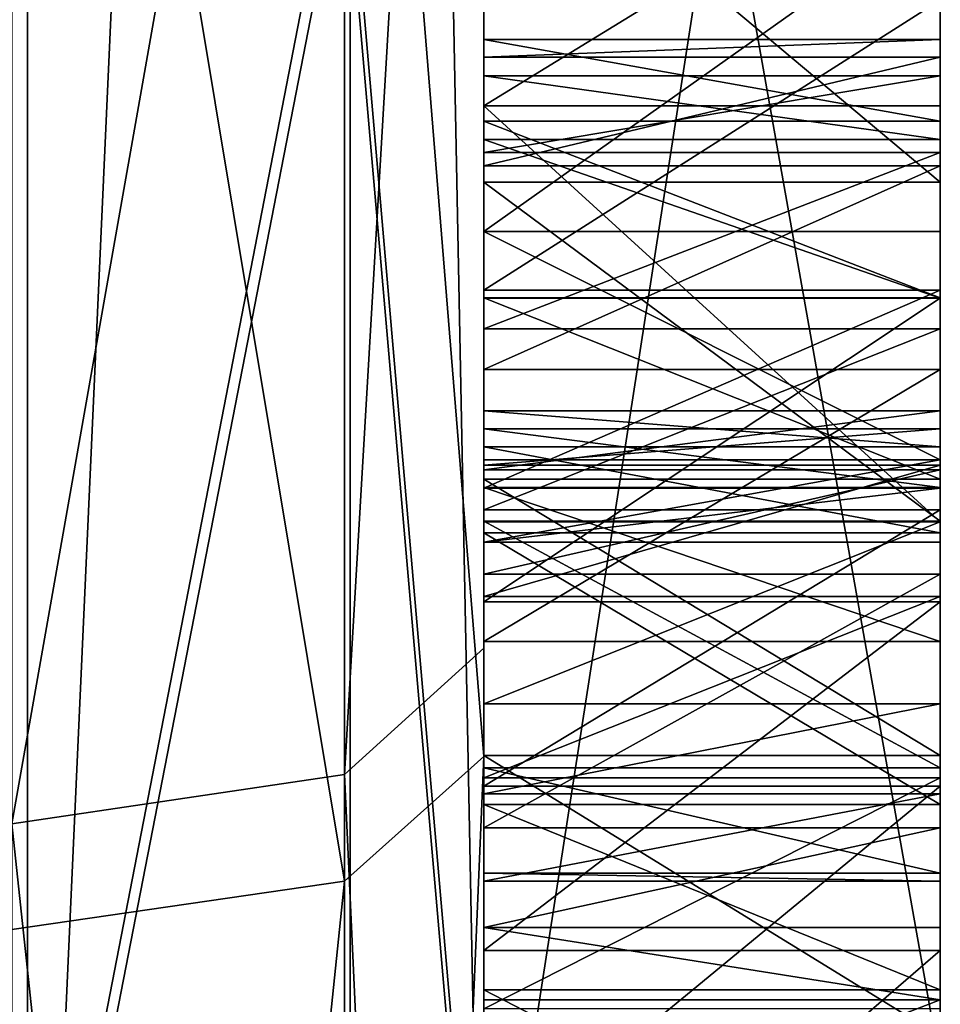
# Model space of a CAD drawing. Header units: millimetres. Extents: x -20 to 172, y -100 to 100.
# Tile 7 of 256: x -1.02 to 1, y -63.61 to -61.45. Entities that reach past the tile are written whole.
import ezdxf

# ---------------------------------------------------------------- set-up
doc = ezdxf.new("R2010")
doc.units = ezdxf.units.MM
doc.header["$LTSCALE"] = 37.722908
for name, color, linetype in [('105', 7, 'CONTINUOUS'), ('106', 7, 'CONTINUOUS'), ('108', 7, 'CONTINUOUS'), ('11', 7, 'CONTINUOUS'), ('113', 7, 'CONTINUOUS'), ('114', 7, 'CONTINUOUS'), ('115', 7, 'CONTINUOUS'), ('116', 7, 'CONTINUOUS'), ('117', 7, 'CONTINUOUS'), ('118', 7, 'CONTINUOUS'), ('119', 7, 'CONTINUOUS'), ('12', 7, 'CONTINUOUS'), ('120', 7, 'CONTINUOUS'), ('121', 7, 'CONTINUOUS'), ('131', 7, 'CONTINUOUS'), ('132', 7, 'CONTINUOUS'), ('133', 7, 'CONTINUOUS'), ('134', 7, 'CONTINUOUS'), ('135', 7, 'CONTINUOUS'), ('136', 7, 'CONTINUOUS'), ('139', 7, 'CONTINUOUS'), ('14', 7, 'CONTINUOUS'), ('140', 7, 'CONTINUOUS'), ('141', 7, 'CONTINUOUS'), ('142', 7, 'CONTINUOUS'), ('143', 7, 'CONTINUOUS'), ('144', 7, 'CONTINUOUS'), ('145', 7, 'CONTINUOUS'), ('28', 7, 'CONTINUOUS'), ('29', 7, 'CONTINUOUS'), ('396', 7, 'CONTINUOUS'), ('397', 7, 'CONTINUOUS'), ('398', 7, 'CONTINUOUS'), ('399', 7, 'CONTINUOUS'), ('400', 7, 'CONTINUOUS'), ('623', 7, 'CONTINUOUS'), ('624', 7, 'CONTINUOUS'), ('663', 7, 'CONTINUOUS'), ('668', 7, 'CONTINUOUS'), ('751', 7, 'CONTINUOUS'), ('752', 7, 'CONTINUOUS'), ('753', 7, 'CONTINUOUS'), ('754', 7, 'CONTINUOUS'), ('755', 7, 'CONTINUOUS'), ('756', 7, 'CONTINUOUS'), ('757', 7, 'CONTINUOUS'), ('758', 7, 'CONTINUOUS'), ('759', 7, 'CONTINUOUS'), ('760', 7, 'CONTINUOUS'), ('761', 7, 'CONTINUOUS'), ('784', 7, 'CONTINUOUS'), ('785', 7, 'CONTINUOUS'), ('786', 7, 'CONTINUOUS'), ('787', 7, 'CONTINUOUS'), ('788', 7, 'CONTINUOUS'), ('789', 7, 'CONTINUOUS'), ('790', 7, 'CONTINUOUS'), ('791', 7, 'CONTINUOUS'), ('792', 7, 'CONTINUOUS'), ('805', 7, 'CONTINUOUS'), ('818', 7, 'CONTINUOUS'), ('819', 7, 'CONTINUOUS'), ('820', 7, 'CONTINUOUS'), ('821', 7, 'CONTINUOUS')]:
    doc.layers.add(name, color=color, linetype=linetype)

msp = doc.modelspace()

# ---------------------------------------------------------------- linework, layer by layer
at = {"layer": '105', "color": 250, "linetype": 'Continuous', "true_color": 0x323232}
for points in [[(1, -58.1101, -63.2529), (1, -57.9351, -62.2002), (1, -64.3892, -65.7764), (1, -58.1101, -63.2529)], [(1, -63.7448, -66.3684), (1, -58.1101, -63.2529), (1, -64.3892, -65.7764), (1, -63.7448, -66.3684)], [(1, -60.9712, 68.1162), (1, -61.8097, 67.9481), (1, -61.4103, 67.3029), (1, -60.9712, 68.1162)], [(1, -61.6421, 62.6196), (1, -61.0288, 62.1727), (1, -61.2087, 63.2246), (1, -61.6421, 62.6196)], [(1, -61.9175, 63.9891), (1, -61.6421, 62.6196), (1, -61.2087, 63.2246), (1, -61.9175, 63.9891)], [(1, -61.4103, 67.3029), (1, -61.8097, 67.9481), (1, -62.0463, 66.9163), (1, -61.4103, 67.3029)], [(1, -61.4967, -59.3455), (1, -61.6757, -58.7154), (1, -61.536, -60.1783), (1, -61.4967, -59.3455)], [(1, -61.536, -60.1783), (1, -61.6757, -58.7154), (1, -61.7738, -60.7975), (1, -61.536, -60.1783)], [(1, -61.5764, 59.4815), (1, -61.7157, 60.2074), (1, -61.7445, 58.643), (1, -61.5764, 59.4815)], [(1, -62.5535, 63.6025), (1, -61.6421, 62.6196), (1, -62.4182, 64.7435), (1, -62.5535, 63.6025)], [(1, -61.6421, 62.6196), (1, -61.9175, 63.9891), (1, -62.4182, 64.7435), (1, -61.6421, 62.6196)], [(1, -61.6757, -58.7154), (1, -62.063, -58.0799), (1, -61.7738, -60.7975), (1, -61.6757, -58.7154)], [(1, -61.7157, 60.2074), (1, -62.0635, 60.9276), (1, -61.7445, 58.643), (1, -61.7157, 60.2074)], [(1, -61.7445, 58.643), (1, -62.0635, 60.9276), (1, -62.1311, 58.007), (1, -61.7445, 58.643)], [(1, -61.7738, -60.7975), (1, -62.063, -58.0799), (1, -62.22, -61.4113), (1, -61.7738, -60.7975)], [(1, -61.8097, 67.9481), (1, -62.5526, 67.4624), (1, -62.0463, 66.9163), (1, -61.8097, 67.9481)], [(1, -62.0463, 66.9163), (1, -62.5526, 67.4624), (1, -62.4797, 66.3113), (1, -62.0463, 66.9163)], [(1, -62.063, -58.0799), (1, -62.4601, -57.6526), (1, -62.22, -61.4113), (1, -62.063, -58.0799)], [(1, -62.7288, 61.7433), (1, -62.3107, 59.5657), (1, -62.0635, 60.9276), (1, -62.7288, 61.7433)], [(1, -62.0635, 60.9276), (1, -62.3107, 59.5657), (1, -62.1311, 58.007), (1, -62.0635, 60.9276)], [(1, -62.3107, 59.5657), (1, -62.3897, 59.0424), (1, -62.1311, 58.007), (1, -62.3107, 59.5657)], [(1, -62.1311, 58.007), (1, -62.3897, 59.0424), (1, -62.5277, 57.5793), (1, -62.1311, 58.007)], [(1, -62.4786, -60.258), (1, -62.8157, -60.7704), (1, -62.22, -61.4113), (1, -62.4786, -60.258)], [(1, -62.3498, -59.7402), (1, -62.4786, -60.258), (1, -62.22, -61.4113), (1, -62.3498, -59.7402)], [(1, -62.4601, -57.6526), (1, -62.3498, -59.7402), (1, -62.22, -61.4113), (1, -62.4601, -57.6526)], [(1, -62.44, 60.0834), (1, -62.3107, 59.5657), (1, -62.7288, 61.7433), (1, -62.44, 60.0834)], [(1, -62.4295, -59.2169), (1, -62.3498, -59.7402), (1, -62.4601, -57.6526), (1, -62.4295, -59.2169)], [(1, -62.3897, 59.0424), (1, -62.578, 58.6203), (1, -62.5277, 57.5793), (1, -62.3897, 59.0424)], [(1, -62.598, 65.7954), (1, -62.5535, 63.6025), (1, -62.4182, 64.7435), (1, -62.598, 65.7954)], [(1, -62.7175, -58.6882), (1, -62.4295, -59.2169), (1, -62.4601, -57.6526), (1, -62.7175, -58.6882)], [(1, -62.6685, 60.4941), (1, -62.44, 60.0834), (1, -62.7288, 61.7433), (1, -62.6685, 60.4941)], [(1, -63.0656, -57.2199), (1, -62.7175, -58.6882), (1, -62.4601, -57.6526), (1, -63.0656, -57.2199)], [(1, -62.4797, 66.3113), (1, -62.5526, 67.4624), (1, -62.598, 65.7954), (1, -62.4797, 66.3113)], [(1, -62.5277, 57.5793), (1, -62.578, 58.6203), (1, -63.1327, 57.1459), (1, -62.5277, 57.5793)], [(1, -62.5526, 67.4624), (1, -63.093, 66.7582), (1, -62.598, 65.7954), (1, -62.5526, 67.4624)], [(1, -62.9528, 64.2478), (1, -62.5535, 63.6025), (1, -62.598, 65.7954), (1, -62.9528, 64.2478)], [(1, -62.578, 58.6203), (1, -63.1729, 57.9787), (1, -63.1327, 57.1459), (1, -62.578, 58.6203)], [(1, -63.093, 66.7582), (1, -62.9528, 64.2478), (1, -62.598, 65.7954), (1, -63.093, 66.7582)], [(1, -63.2246, 61.2087), (1, -62.6685, 60.4941), (1, -62.7288, 61.7433), (1, -63.2246, 61.2087)], [(1, -63.1146, -58.261), (1, -62.7175, -58.6882), (1, -63.0656, -57.2199), (1, -63.1146, -58.261)], [(1, -63.4933, 62.4522), (1, -63.2246, 61.2087), (1, -62.7288, 61.7433), (1, -63.4933, 62.4522)], [(1, -63.1497, 64.6745), (1, -62.9528, 64.2478), (1, -63.093, 66.7582), (1, -63.1497, 64.6745)], [(1, -63.6809, -56.9954), (1, -63.1146, -58.261), (1, -63.0656, -57.2199), (1, -63.6809, -56.9954)], [(1, -63.3239, 65.9348), (1, -63.1497, 64.6745), (1, -63.093, 66.7582), (1, -63.3239, 65.9348)], [(1, -63.6209, -57.9351), (1, -63.1146, -58.261), (1, -63.6809, -56.9954), (1, -63.6209, -57.9351)], [(1, -63.1729, 57.9787), (1, -63.5796, 57.7591), (1, -63.1327, 57.1459), (1, -63.1729, 57.9787)], [(1, -63.1327, 57.1459), (1, -63.5796, 57.7591), (1, -63.9561, 56.915), (1, -63.1327, 57.1459)], [(1, -63.3409, 65.3097), (1, -63.1497, 64.6745), (1, -63.3239, 65.9348), (1, -63.3409, 65.3097)], [(1, -63.443, 61.4112), (1, -63.2246, 61.2087), (1, -63.4933, 62.4522), (1, -63.443, 61.4112)], [(1, -63.6011, 60.3645), (1, -63.443, 61.4112), (1, -63.4933, 62.4522), (1, -63.6011, 60.3645)], [(1, -64.357, 63.0541), (1, -63.6011, 60.3645), (1, -63.4933, 62.4522), (1, -64.357, 63.0541)], [(1, -63.5796, 57.7591), (1, -64.0955, 57.6408), (1, -63.9561, 56.915), (1, -63.5796, 57.7591)], [(1, -63.9877, 59.7285), (1, -63.6011, 60.3645), (1, -64.357, 63.0541), (1, -63.9877, 59.7285)]]:
    msp.add_3dface(points, dxfattribs=at)
at = {"layer": '106', "color": 250, "linetype": 'Continuous', "true_color": 0x323232}
for points in [[(0, -57.9351, -62.2002), (0, -64.3892, -65.7764), (1, -57.9351, -62.2002), (0, -57.9351, -62.2002)], [(1, -57.9351, -62.2002), (0, -64.3892, -65.7764), (1, -64.3892, -65.7764), (1, -57.9351, -62.2002)]]:
    msp.add_3dface(points, dxfattribs=at)
at = {"layer": '108', "color": 250, "linetype": 'Continuous', "true_color": 0x323232}
for points in [[(0, -63.7448, -66.3684), (0, -58.1101, -63.2529), (1, -63.7448, -66.3684), (0, -63.7448, -66.3684)], [(0, -58.1101, -63.2529), (1, -58.1101, -63.2529), (1, -63.7448, -66.3684), (0, -58.1101, -63.2529)]]:
    msp.add_3dface(points, dxfattribs=at)
at = {"layer": '11', "color": 250, "linetype": 'Continuous', "true_color": 0x323232}
for points in [[(0, -76.4965, 40.6174), (0, -10.2931, 45.09), (0, 67.8985, 51.1426), (0, -76.4965, 40.6174)], [(0, -76.4965, 40.6174), (0, 67.8985, 51.1426), (0, 67.3648, 51.8361), (0, -76.4965, 40.6174)], [(0, 66.1039, 53.4419), (0, -76.4965, 40.6174), (0, 67.3648, 51.8361), (0, 66.1039, 53.4419)], [(0, -83.2874, 53.5182), (0, -76.4965, 40.6174), (0, 66.1039, 53.4419), (0, -83.2874, 53.5182)], [(0, -83.2874, 53.5182), (0, 66.1039, 53.4419), (0, 65.5469, 54.1166), (0, -83.2874, 53.5182)], [(0, 64.2617, 55.7056), (0, -83.2874, 53.5182), (0, 65.5469, 54.1166), (0, 64.2617, 55.7056)], [(0, -27.0981, 56.3926), (0, -83.2874, 53.5182), (0, 64.2617, 55.7056), (0, -27.0981, 56.3926)], [(0, 10.2931, -45.09), (0, -83.2874, -53.5182), (0, 39.3883, -45.3761), (0, 10.2931, -45.09)], [(0, 39.3883, -45.3761), (0, -83.2874, -53.5182), (0, 39.0702, -45.9005), (0, 39.3883, -45.3761)], [(0, 38.5984, -51.1157), (0, -83.2874, -53.5182), (0, 39.2215, -51.3176), (0, 38.5984, -51.1157)], [(0, 39.2215, -51.3176), (0, -83.2874, -53.5182), (0, 1.266, -52.375), (0, 39.2215, -51.3176)], [(0, 39.0702, -45.9005), (0, -83.2874, -53.5182), (0, 39.0614, -46.7342), (0, 39.0702, -45.9005)], [(0, 39.0614, -46.7342), (0, -83.2874, -53.5182), (0, 37.078, -47.0677), (0, 39.0614, -46.7342)], [(0, 37.9775, -50.7054), (0, -83.2874, -53.5182), (0, 38.5984, -51.1157), (0, 37.9775, -50.7054)], [(0, 37.1526, -49.8805), (0, -83.2874, -53.5182), (0, 37.9775, -50.7054), (0, 37.1526, -49.8805)], [(0, 36.7423, -49.2596), (0, -83.2874, -53.5182), (0, 37.1526, -49.8805), (0, 36.7423, -49.2596)], [(0, 37.078, -47.0677), (0, -83.2874, -53.5182), (0, 36.7598, -47.5921), (0, 37.078, -47.0677)], [(0, 36.7598, -47.5921), (0, -83.2874, -53.5182), (0, 36.5426, -48.428), (0, 36.7598, -47.5921)], [(0, 36.5426, -48.428), (0, -83.2874, -53.5182), (0, 36.7423, -49.2596), (0, 36.5426, -48.428)], [(0, -10.2931, -45.09), (0, -83.2874, -53.5182), (0, 10.2931, -45.09), (0, -10.2931, -45.09)], [(0, -3.5, -54.125), (0, -64.5144, -56.9737), (0, 3.5, -54.125), (0, -3.5, -54.125)], [(0, 3.5, -54.125), (0, -64.5144, -56.9737), (0, -1.8617, -55.2917), (0, 3.5, -54.125)], [(0, 1.266, -52.375), (0, -83.2874, -53.5182), (0, -3.5, -53.25), (0, 1.266, -52.375)], [(0, -1.8617, -55.2917), (0, -64.5144, -56.9737), (0, -2.3085, -55.4375), (0, -1.8617, -55.2917)], [(0, -2.3085, -55.4375), (0, -64.5144, -56.9737), (0, -2.7553, -55.7292), (0, -2.3085, -55.4375)], [(0, -2.7553, -55.7292), (0, -64.5144, -56.9737), (0, -3.0532, -56.1667), (0, -2.7553, -55.7292)], [(0, -64.5144, -56.9737), (0, -26.7402, -56.5632), (0, -3.0532, -56.1667), (0, -64.5144, -56.9737)], [(0, -83.2874, -53.5182), (0, -64.5144, -56.9737), (0, -3.5, -54.125), (0, -83.2874, -53.5182)], [(0, -83.2874, -53.5182), (0, -3.5, -54.125), (0, -3.5, -53.25), (0, -83.2874, -53.5182)], [(0, -83.2874, -53.5182), (0, -10.2931, -45.09), (0, -76.2376, -41.1014), (0, -83.2874, -53.5182)], [(0, -10.2931, -45.09), (0, -28.8389, -36.1576), (0, -69.7504, -40.5694), (0, -10.2931, -45.09)], [(0, -76.2376, -41.1014), (0, -10.2931, -45.09), (0, -69.7504, -40.5694), (0, -76.2376, -41.1014)], [(0, -28.8389, 36.1576), (0, -10.2931, 45.09), (0, -63.0679, 37.2785), (0, -28.8389, 36.1576)], [(0, -63.0679, 37.2785), (0, -10.2931, 45.09), (0, -70.0061, 40.1266), (0, -63.0679, 37.2785)], [(0, -70.0061, 40.1266), (0, -10.2931, 45.09), (0, -76.4965, 40.6174), (0, -70.0061, 40.1266)], [(0, -33.0674, -58.1046), (0, -26.7402, -56.5632), (0, -62.063, -58.0799), (0, -33.0674, -58.1046)], [(0, -62.063, -58.0799), (0, -26.7402, -56.5632), (0, -62.4601, -57.6526), (0, -62.063, -58.0799)], [(0, -62.4601, -57.6526), (0, -26.7402, -56.5632), (0, -63.0656, -57.2199), (0, -62.4601, -57.6526)], [(0, -63.0656, -57.2199), (0, -26.7402, -56.5632), (0, -63.6809, -56.9954), (0, -63.0656, -57.2199)], [(0, -63.6809, -56.9954), (0, -26.7402, -56.5632), (0, -64.5144, -56.9737), (0, -63.6809, -56.9954)], [(0, -83.2874, 53.5182), (0, -27.0981, 56.3926), (0, -63.9561, 56.915), (0, -83.2874, 53.5182)], [(0, -27.0981, 56.3926), (0, -33.435, 57.8939), (0, -63.9561, 56.915), (0, -27.0981, 56.3926)], [(0, -62.8304, -37.6774), (0, -28.8389, -36.1576), (0, -57.8939, -33.435), (0, -62.8304, -37.6774)], [(0, -28.8389, -36.1576), (0, -62.8304, -37.6774), (0, -69.7504, -40.5694), (0, -28.8389, -36.1576)], [(0, -58.1046, 33.0674), (0, -28.8389, 36.1576), (0, -63.0679, 37.2785), (0, -58.1046, 33.0674)], [(0, -41.128, 90.0526), (0, -64.8337, 74.817), (0, -31.7073, 84.3134), (0, -41.128, 90.0526)], [(0, -31.7073, 84.3134), (0, -64.8337, 74.817), (0, -37.7173, 81.8017), (0, -31.7073, 84.3134)], [(0, -57.9351, -62.2002), (0, -33.0674, -58.1046), (0, -62.22, -61.4113), (0, -57.9351, -62.2002)], [(0, -62.22, -61.4113), (0, -33.0674, -58.1046), (0, -61.7738, -60.7975), (0, -62.22, -61.4113)], [(0, -61.7738, -60.7975), (0, -33.0674, -58.1046), (0, -61.536, -60.1783), (0, -61.7738, -60.7975)], [(0, -61.536, -60.1783), (0, -33.0674, -58.1046), (0, -61.4967, -59.3455), (0, -61.536, -60.1783)], [(0, -61.4967, -59.3455), (0, -33.0674, -58.1046), (0, -61.6757, -58.7154), (0, -61.4967, -59.3455)], [(0, -61.6757, -58.7154), (0, -33.0674, -58.1046), (0, -62.063, -58.0799), (0, -61.6757, -58.7154)], [(0, -33.435, 57.8939), (0, -37.6774, 62.8304), (0, -62.1311, 58.007), (0, -33.435, 57.8939)], [(0, -63.9561, 56.915), (0, -33.435, 57.8939), (0, -63.1327, 57.1459), (0, -63.9561, 56.915)], [(0, -63.1327, 57.1459), (0, -33.435, 57.8939), (0, -62.5277, 57.5793), (0, -63.1327, 57.1459)], [(0, -62.5277, 57.5793), (0, -33.435, 57.8939), (0, -62.1311, 58.007), (0, -62.5277, 57.5793)], [(0, -62.1311, 58.007), (0, -37.6774, 62.8304), (0, -61.7445, 58.643), (0, -62.1311, 58.007)], [(0, -61.7445, 58.643), (0, -37.6774, 62.8304), (0, -61.5764, 59.4815), (0, -61.7445, 58.643)], [(0, -61.5764, 59.4815), (0, -37.6774, 62.8304), (0, -61.7157, 60.2074), (0, -61.5764, 59.4815)], [(0, -61.7157, 60.2074), (0, -37.6774, 62.8304), (0, -62.0635, 60.9276), (0, -61.7157, 60.2074)], [(0, -62.0635, 60.9276), (0, -37.6774, 62.8304), (0, -59.3745, 61.6755), (0, -62.0635, 60.9276)], [(0, -37.7173, 81.8017), (0, -64.8337, 74.817), (0, -41.1014, 76.2376), (0, -37.7173, 81.8017)], [(0, -40.1266, -70.0061), (0, -64.8337, -74.817), (0, -40.6174, -76.4965), (0, -40.1266, -70.0061)], [(0, -64.8337, -74.817), (0, -40.1266, -70.0061), (0, -60.0935, -69.7229), (0, -64.8337, -74.817)], [(0, -41.1014, 76.2376), (0, -64.8337, 74.817), (0, -40.5694, 69.7504), (0, -41.1014, 76.2376)], [(0, -40.5694, 69.7504), (0, -64.8337, 74.817), (0, -60.9712, 68.1162), (0, -40.5694, 69.7504)], [(0, -64.8337, -74.817), (0, -41.128, -90.0526), (0, -40.6174, -76.4965), (0, -64.8337, -74.817)], [(0, -99), (0, -46.25), (0, -41.6717, 20.0631), (0, -99)], [(0, -99), (0, -41.6717, 20.0631), (0, -64.5793, 17.2951), (0, -99)], [(0, -41.6717, -20.0631), (0, -46.25), (0, -64.4684, -17.704), (0, -41.6717, -20.0631)], [(0, -58.9043, -21.088), (0, -41.6717, -20.0631), (0, -64.4684, -17.704), (0, -58.9043, -21.088)], [(0, -64.5793, 17.2951), (0, -41.6717, 20.0631), (0, -59.0368, 20.7143), (0, -64.5793, 17.2951)], [(0, -99), (0, -94.9916, -27.8853), (0, -46.25), (0, -99)], [(0, -46.25), (0, -94.9916, -27.8853), (0, -70.9556, -18.2359), (0, -46.25)], [(0, -64.4684, -17.704), (0, -46.25), (0, -70.9556, -18.2359), (0, -64.4684, -17.704)], [(0, -62.4182, 64.7435), (0, -61.9175, 63.9891), (0, -57.7478, 63.9963), (0, -62.4182, 64.7435)], [(0, -57.7478, 63.9963), (0, -61.9175, 63.9891), (0, -57.8661, 63.4804), (0, -57.7478, 63.9963)], [(0, -57.9276, 65.0482), (0, -62.4182, 64.7435), (0, -57.7478, 63.9963), (0, -57.9276, 65.0482)], [(0, -61.9175, 63.9891), (0, -61.2087, 63.2246), (0, -57.8661, 63.4804), (0, -61.9175, 63.9891)], [(0, -62.598, 65.7954), (0, -62.4182, 64.7435), (0, -57.9276, 65.0482), (0, -62.598, 65.7954)], [(0, -58.4283, 65.8026), (0, -62.598, 65.7954), (0, -57.9276, 65.0482), (0, -58.4283, 65.8026)], [(0, -64.3892, -65.7764), (0, -57.9351, -62.2002), (0, -62.22, -61.4113), (0, -64.3892, -65.7764)], [(0, -58.1101, -63.2529), (0, -63.7448, -66.3684), (0, -60.7378, -69.1309), (0, -58.1101, -63.2529)], [(0, -62.4797, 66.3113), (0, -62.598, 65.7954), (0, -58.4283, 65.8026), (0, -62.4797, 66.3113)], [(0, -59.1371, 66.5671), (0, -62.4797, 66.3113), (0, -58.4283, 65.8026), (0, -59.1371, 66.5671)], [(0, -62.0463, 66.9163), (0, -62.4797, 66.3113), (0, -59.1371, 66.5671), (0, -62.0463, 66.9163)], [(0, -59.8517, 67.1232), (0, -62.0463, 66.9163), (0, -59.1371, 66.5671), (0, -59.8517, 67.1232)], [(0, -59.9992, 61.7057), (0, -62.0635, 60.9276), (0, -59.3745, 61.6755), (0, -59.9992, 61.7057)], [(0, -61.4103, 67.3029), (0, -62.0463, 66.9163), (0, -59.8517, 67.1232), (0, -61.4103, 67.3029)], [(0, -62.7288, 61.7433), (0, -62.0635, 60.9276), (0, -59.9992, 61.7057), (0, -62.7288, 61.7433)], [(0, -60.6181, 61.9442), (0, -62.7288, 61.7433), (0, -59.9992, 61.7057), (0, -60.6181, 61.9442)], [(0, -60.7378, -69.1309), (0, -64.8337, -74.817), (0, -60.0935, -69.7229), (0, -60.7378, -69.1309)], [(0, -61.0288, 62.1727), (0, -62.7288, 61.7433), (0, -60.6181, 61.9442), (0, -61.0288, 62.1727)], [(0, -63.7448, -66.3684), (0, -64.8337, -74.817), (0, -60.7378, -69.1309), (0, -63.7448, -66.3684)], [(0, -60.9712, 68.1162), (0, -64.8337, 74.817), (0, -61.8097, 67.9481), (0, -60.9712, 68.1162)], [(0, -63.4933, 62.4522), (0, -62.7288, 61.7433), (0, -61.0288, 62.1727), (0, -63.4933, 62.4522)], [(0, -61.6421, 62.6196), (0, -63.4933, 62.4522), (0, -61.0288, 62.1727), (0, -61.6421, 62.6196)], [(0, -64.357, 63.0541), (0, -63.4933, 62.4522), (0, -61.6421, 62.6196), (0, -64.357, 63.0541)], [(0, -62.5535, 63.6025), (0, -64.357, 63.0541), (0, -61.6421, 62.6196), (0, -62.5535, 63.6025)], [(0, -61.8097, 67.9481), (0, -64.8337, 74.817), (0, -62.5526, 67.4624), (0, -61.8097, 67.9481)], [(0, -64.3892, -65.7764), (0, -62.22, -61.4113), (0, -68.5803, -61.3499), (0, -64.3892, -65.7764)], [(0, -62.22, -61.4113), (0, -62.8157, -60.7704), (0, -68.5803, -61.3499), (0, -62.22, -61.4113)], [(0, -63.9877, 59.7285), (0, -64.4834, 59.1939), (0, -62.3107, 59.5657), (0, -63.9877, 59.7285)], [(0, -62.3107, 59.5657), (0, -64.4834, 59.1939), (0, -62.3897, 59.0424), (0, -62.3107, 59.5657)], [(0, -62.44, 60.0834), (0, -63.9877, 59.7285), (0, -62.3107, 59.5657), (0, -62.44, 60.0834)], [(0, -62.4295, -59.2169), (0, -68.5803, -61.3499), (0, -62.3498, -59.7402), (0, -62.4295, -59.2169)], [(0, -62.3498, -59.7402), (0, -68.5803, -61.3499), (0, -62.4786, -60.258), (0, -62.3498, -59.7402)], [(0, -64.4834, 59.1939), (0, -65.0884, 58.7604), (0, -62.3897, 59.0424), (0, -64.4834, 59.1939)], [(0, -62.3897, 59.0424), (0, -65.0884, 58.7604), (0, -62.578, 58.6203), (0, -62.3897, 59.0424)], [(0, -62.7175, -58.6882), (0, -68.5803, -61.3499), (0, -62.4295, -59.2169), (0, -62.7175, -58.6882)], [(0, -63.6011, 60.3645), (0, -63.9877, 59.7285), (0, -62.44, 60.0834), (0, -63.6011, 60.3645)], [(0, -62.6685, 60.4941), (0, -63.6011, 60.3645), (0, -62.44, 60.0834), (0, -62.6685, 60.4941)], [(0, -68.5803, -61.3499), (0, -62.8157, -60.7704), (0, -62.4786, -60.258), (0, -68.5803, -61.3499)], [(0, -64.8337, 74.817), (0, -83.2874, 53.5182), (0, -62.5526, 67.4624), (0, -64.8337, 74.817)], [(0, -62.5526, 67.4624), (0, -83.2874, 53.5182), (0, -63.093, 66.7582), (0, -62.5526, 67.4624)], [(0, -65.1013, 63.3466), (0, -64.357, 63.0541), (0, -62.5535, 63.6025), (0, -65.1013, 63.3466)], [(0, -65.8357, 63.4308), (0, -65.1013, 63.3466), (0, -62.5535, 63.6025), (0, -65.8357, 63.4308)], [(0, -65.8357, 63.4308), (0, -62.5535, 63.6025), (0, -62.9528, 64.2478), (0, -65.8357, 63.4308)], [(0, -65.0884, 58.7604), (0, -65.9118, 58.5295), (0, -62.578, 58.6203), (0, -65.0884, 58.7604)], [(0, -62.578, 58.6203), (0, -65.9118, 58.5295), (0, -63.1729, 57.9787), (0, -62.578, 58.6203)], [(0, -63.2246, 61.2087), (0, -63.6011, 60.3645), (0, -62.6685, 60.4941), (0, -63.2246, 61.2087)], [(0, -63.1146, -58.261), (0, -68.5803, -61.3499), (0, -62.7175, -58.6882), (0, -63.1146, -58.261)], [(0, -66.6591, 63.1999), (0, -65.8357, 63.4308), (0, -62.9528, 64.2478), (0, -66.6591, 63.1999)], [(0, -63.1497, 64.6745), (0, -66.6591, 63.1999), (0, -62.9528, 64.2478), (0, -63.1497, 64.6745)], [(0, -63.093, 66.7582), (0, -83.2874, 53.5182), (0, -63.3239, 65.9348), (0, -63.093, 66.7582)], [(0, -65.1984, -58.2067), (0, -68.5803, -61.3499), (0, -63.1146, -58.261), (0, -65.1984, -58.2067)], [(0, -63.6209, -57.9351), (0, -65.1984, -58.2067), (0, -63.1146, -58.261), (0, -63.6209, -57.9351)], [(0, -63.3409, 65.3097), (0, -66.6591, 63.1999), (0, -63.1497, 64.6745), (0, -63.3409, 65.3097)], [(0, -63.1729, 57.9787), (0, -65.9118, 58.5295), (0, -64.6214, 57.7308), (0, -63.1729, 57.9787)], [(0, -63.5796, 57.7591), (0, -63.1729, 57.9787), (0, -64.6214, 57.7308), (0, -63.5796, 57.7591)], [(0, -63.443, 61.4112), (0, -63.6011, 60.3645), (0, -63.2246, 61.2087), (0, -63.443, 61.4112)], [(0, -63.3239, 65.9348), (0, -83.2874, 53.5182), (0, -63.3409, 65.3097), (0, -63.3239, 65.9348)], [(0, -83.2874, 53.5182), (0, -66.6591, 63.1999), (0, -63.3409, 65.3097), (0, -83.2874, 53.5182)], [(0, -64.0955, 57.6408), (0, -63.5796, 57.7591), (0, -64.6214, 57.7308), (0, -64.0955, 57.6408)]]:
    msp.add_3dface(points, dxfattribs=at)
at = {"layer": '113', "color": 250, "linetype": 'Continuous', "true_color": 0x323232}
for points in [[(0, -62.8157, -60.7704), (0, -62.22, -61.4113), (1, -62.22, -61.4113), (0, -62.8157, -60.7704)], [(1, -62.8157, -60.7704), (0, -62.8157, -60.7704), (1, -62.22, -61.4113), (1, -62.8157, -60.7704)]]:
    msp.add_3dface(points, dxfattribs=at)
at = {"layer": '114', "color": 250, "linetype": 'Continuous', "true_color": 0x323232}
for points in [[(0, -62.22, -61.4113), (0, -61.7738, -60.7975), (1, -61.7738, -60.7975), (0, -62.22, -61.4113)], [(0, -62.22, -61.4113), (1, -61.7738, -60.7975), (1, -62.22, -61.4113), (0, -62.22, -61.4113)]]:
    msp.add_3dface(points, dxfattribs=at)
at = {"layer": '115', "color": 250, "linetype": 'Continuous', "true_color": 0x323232}
for points in [[(0, -61.7738, -60.7975), (0, -61.536, -60.1783), (1, -61.536, -60.1783), (0, -61.7738, -60.7975)], [(0, -61.7738, -60.7975), (1, -61.536, -60.1783), (1, -61.7738, -60.7975), (0, -61.7738, -60.7975)]]:
    msp.add_3dface(points, dxfattribs=at)
at = {"layer": '116', "color": 250, "linetype": 'Continuous', "true_color": 0x323232}
for points in [[(0, -61.536, -60.1783), (0, -61.4967, -59.3455), (1, -61.4967, -59.3455), (0, -61.536, -60.1783)], [(0, -61.536, -60.1783), (1, -61.4967, -59.3455), (1, -61.536, -60.1783), (0, -61.536, -60.1783)]]:
    msp.add_3dface(points, dxfattribs=at)
at = {"layer": '117', "color": 250, "linetype": 'Continuous', "true_color": 0x323232}
for points in [[(0, -61.4967, -59.3455), (0, -61.6757, -58.7154), (1, -61.6757, -58.7154), (0, -61.4967, -59.3455)], [(0, -61.4967, -59.3455), (1, -61.6757, -58.7154), (1, -61.4967, -59.3455), (0, -61.4967, -59.3455)]]:
    msp.add_3dface(points, dxfattribs=at)
at = {"layer": '118', "color": 250, "linetype": 'Continuous', "true_color": 0x323232}
for points in [[(0, -61.6757, -58.7154), (0, -62.063, -58.0799), (1, -62.063, -58.0799), (0, -61.6757, -58.7154)], [(0, -61.6757, -58.7154), (1, -62.063, -58.0799), (1, -61.6757, -58.7154), (0, -61.6757, -58.7154)]]:
    msp.add_3dface(points, dxfattribs=at)
at = {"layer": '119', "color": 250, "linetype": 'Continuous', "true_color": 0x323232}
for points in [[(0, -62.063, -58.0799), (0, -62.4601, -57.6526), (1, -62.4601, -57.6526), (0, -62.063, -58.0799)], [(0, -62.063, -58.0799), (1, -62.4601, -57.6526), (1, -62.063, -58.0799), (0, -62.063, -58.0799)]]:
    msp.add_3dface(points, dxfattribs=at)
at = {"layer": '12', "color": 250, "linetype": 'Continuous', "true_color": 0x323232}
for points in [[(-18, -65.4861, -75.575), (-18, -41.5415, -90.9632), (-1, -65.4861, -75.575), (-18, -65.4861, -75.575)], [(-1, -65.4861, -75.575), (-18, -41.5415, -90.9632), (-1, -41.5415, -90.9632), (-1, -65.4861, -75.575)]]:
    msp.add_3dface(points, dxfattribs=at)
at = {"layer": '120', "color": 250, "linetype": 'Continuous', "true_color": 0x323232}
for points in [[(0, -62.4601, -57.6526), (0, -63.0656, -57.2199), (1, -63.0656, -57.2199), (0, -62.4601, -57.6526)], [(0, -62.4601, -57.6526), (1, -63.0656, -57.2199), (1, -62.4601, -57.6526), (0, -62.4601, -57.6526)]]:
    msp.add_3dface(points, dxfattribs=at)
at = {"layer": '121', "color": 250, "linetype": 'Continuous', "true_color": 0x323232}
for points in [[(0, -63.0656, -57.2199), (0, -63.6809, -56.9954), (1, -63.6809, -56.9954), (0, -63.0656, -57.2199)], [(0, -63.0656, -57.2199), (1, -63.6809, -56.9954), (1, -63.0656, -57.2199), (0, -63.0656, -57.2199)]]:
    msp.add_3dface(points, dxfattribs=at)
at = {"layer": '131', "color": 250, "linetype": 'Continuous', "true_color": 0x323232}
for points in [[(0, -63.6209, -57.9351), (0, -63.1146, -58.261), (1, -63.1146, -58.261), (0, -63.6209, -57.9351)], [(0, -63.6209, -57.9351), (1, -63.1146, -58.261), (1, -63.6209, -57.9351), (0, -63.6209, -57.9351)]]:
    msp.add_3dface(points, dxfattribs=at)
at = {"layer": '132', "color": 250, "linetype": 'Continuous', "true_color": 0x323232}
for points in [[(0, -63.1146, -58.261), (0, -62.7175, -58.6882), (1, -62.7175, -58.6882), (0, -63.1146, -58.261)], [(0, -63.1146, -58.261), (1, -62.7175, -58.6882), (1, -63.1146, -58.261), (0, -63.1146, -58.261)]]:
    msp.add_3dface(points, dxfattribs=at)
at = {"layer": '133', "color": 250, "linetype": 'Continuous', "true_color": 0x323232}
for points in [[(0, -62.7175, -58.6882), (0, -62.4295, -59.2169), (1, -62.4295, -59.2169), (0, -62.7175, -58.6882)], [(0, -62.7175, -58.6882), (1, -62.4295, -59.2169), (1, -62.7175, -58.6882), (0, -62.7175, -58.6882)]]:
    msp.add_3dface(points, dxfattribs=at)
at = {"layer": '134', "color": 250, "linetype": 'Continuous', "true_color": 0x323232}
for points in [[(0, -62.4295, -59.2169), (0, -62.3498, -59.7402), (1, -62.3498, -59.7402), (0, -62.4295, -59.2169)], [(0, -62.4295, -59.2169), (1, -62.3498, -59.7402), (1, -62.4295, -59.2169), (0, -62.4295, -59.2169)]]:
    msp.add_3dface(points, dxfattribs=at)
at = {"layer": '135', "color": 250, "linetype": 'Continuous', "true_color": 0x323232}
for points in [[(0, -62.3498, -59.7402), (0, -62.4786, -60.258), (1, -62.4786, -60.258), (0, -62.3498, -59.7402)], [(0, -62.3498, -59.7402), (1, -62.4786, -60.258), (1, -62.3498, -59.7402), (0, -62.3498, -59.7402)]]:
    msp.add_3dface(points, dxfattribs=at)
at = {"layer": '136', "color": 250, "linetype": 'Continuous', "true_color": 0x323232}
for points in [[(0, -62.4786, -60.258), (0, -62.8157, -60.7704), (1, -62.8157, -60.7704), (0, -62.4786, -60.258)], [(0, -62.4786, -60.258), (1, -62.8157, -60.7704), (1, -62.4786, -60.258), (0, -62.4786, -60.258)]]:
    msp.add_3dface(points, dxfattribs=at)
at = {"layer": '139', "color": 250, "linetype": 'Continuous', "true_color": 0x323232}
for points in [[(0, -63.9561, 56.915), (0, -63.1327, 57.1459), (1, -63.1327, 57.1459), (0, -63.9561, 56.915)], [(0, -63.9561, 56.915), (1, -63.1327, 57.1459), (1, -63.9561, 56.915), (0, -63.9561, 56.915)]]:
    msp.add_3dface(points, dxfattribs=at)
at = {"layer": '14', "color": 250, "linetype": 'Continuous', "true_color": 0x323232}
for points in [[(-18, -41.5415, 90.9632), (-18, -65.4861, 75.575), (-1, -41.5415, 90.9632), (-18, -41.5415, 90.9632)], [(-1, -41.5415, 90.9632), (-18, -65.4861, 75.575), (-1, -65.4861, 75.575), (-1, -41.5415, 90.9632)]]:
    msp.add_3dface(points, dxfattribs=at)
at = {"layer": '140', "color": 250, "linetype": 'Continuous', "true_color": 0x323232}
for points in [[(0, -63.1327, 57.1459), (0, -62.5277, 57.5793), (1, -62.5277, 57.5793), (0, -63.1327, 57.1459)], [(0, -63.1327, 57.1459), (1, -62.5277, 57.5793), (1, -63.1327, 57.1459), (0, -63.1327, 57.1459)]]:
    msp.add_3dface(points, dxfattribs=at)
at = {"layer": '141', "color": 250, "linetype": 'Continuous', "true_color": 0x323232}
for points in [[(0, -62.5277, 57.5793), (0, -62.1311, 58.007), (1, -62.1311, 58.007), (0, -62.5277, 57.5793)], [(0, -62.5277, 57.5793), (1, -62.1311, 58.007), (1, -62.5277, 57.5793), (0, -62.5277, 57.5793)]]:
    msp.add_3dface(points, dxfattribs=at)
at = {"layer": '142', "color": 250, "linetype": 'Continuous', "true_color": 0x323232}
for points in [[(0, -62.1311, 58.007), (0, -61.7445, 58.643), (1, -61.7445, 58.643), (0, -62.1311, 58.007)], [(0, -62.1311, 58.007), (1, -61.7445, 58.643), (1, -62.1311, 58.007), (0, -62.1311, 58.007)]]:
    msp.add_3dface(points, dxfattribs=at)
at = {"layer": '143', "color": 250, "linetype": 'Continuous', "true_color": 0x323232}
for points in [[(0, -61.7445, 58.643), (0, -61.5764, 59.4815), (1, -61.5764, 59.4815), (0, -61.7445, 58.643)], [(0, -61.7445, 58.643), (1, -61.5764, 59.4815), (1, -61.7445, 58.643), (0, -61.7445, 58.643)]]:
    msp.add_3dface(points, dxfattribs=at)
at = {"layer": '144', "color": 250, "linetype": 'Continuous', "true_color": 0x323232}
for points in [[(0, -62.5535, 63.6025), (0, -61.6421, 62.6196), (1, -62.5535, 63.6025), (0, -62.5535, 63.6025)], [(1, -62.5535, 63.6025), (0, -61.6421, 62.6196), (1, -61.6421, 62.6196), (1, -62.5535, 63.6025)]]:
    msp.add_3dface(points, dxfattribs=at)
at = {"layer": '145', "color": 250, "linetype": 'Continuous', "true_color": 0x323232}
for points in [[(0, -61.6421, 62.6196), (0, -61.0288, 62.1727), (1, -61.0288, 62.1727), (0, -61.6421, 62.6196)], [(0, -61.6421, 62.6196), (1, -61.0288, 62.1727), (1, -61.6421, 62.6196), (0, -61.6421, 62.6196)]]:
    msp.add_3dface(points, dxfattribs=at)
at = {"layer": '28', "color": 250, "linetype": 'Continuous', "true_color": 0x323232}
for points in [[(0, -64.8337, 74.817), (0, -41.128, 90.0526), (-0.2929, -49.8536, 86.3489), (0, -64.8337, 74.817)], [(-1, -41.5415, 90.9632), (-1, -65.4861, 75.575), (-0.2929, -49.8536, 86.3489), (-1, -41.5415, 90.9632)], [(-0.2929, -49.8536, 86.3489), (-1, -65.4861, 75.575), (-0.2929, -70.5036, 70.5036), (-0.2929, -49.8536, 86.3489)], [(0, -64.8337, 74.817), (-0.2929, -49.8536, 86.3489), (-0.2929, -70.5036, 70.5036), (0, -64.8337, 74.817)]]:
    msp.add_3dface(points, dxfattribs=at)
at = {"layer": '29', "color": 250, "linetype": 'Continuous', "true_color": 0x323232}
for points in [[(0, -41.128, -90.0526), (0, -64.8337, -74.817), (-0.2929, -49.8536, -86.3489), (0, -41.128, -90.0526)], [(-1, -65.4861, -75.575), (-1, -41.5415, -90.9632), (-0.2929, -49.8536, -86.3489), (-1, -65.4861, -75.575)], [(-0.2929, -70.5036, -70.5036), (-1, -65.4861, -75.575), (-0.2929, -49.8536, -86.3489), (-0.2929, -70.5036, -70.5036)], [(0, -64.8337, -74.817), (-0.2929, -70.5036, -70.5036), (-0.2929, -49.8536, -86.3489), (0, -64.8337, -74.817)]]:
    msp.add_3dface(points, dxfattribs=at)
at = {"layer": '396', "color": 250, "linetype": 'Continuous', "true_color": 0x323232}
for points in [[(0, -63.4933, 62.4522), (0, -64.357, 63.0541), (1, -63.4933, 62.4522), (0, -63.4933, 62.4522)], [(0, -64.357, 63.0541), (1, -64.357, 63.0541), (1, -63.4933, 62.4522), (0, -64.357, 63.0541)]]:
    msp.add_3dface(points, dxfattribs=at)
at = {"layer": '397', "color": 250, "linetype": 'Continuous', "true_color": 0x323232}
for points in [[(0, -62.7288, 61.7433), (0, -63.4933, 62.4522), (1, -62.7288, 61.7433), (0, -62.7288, 61.7433)], [(0, -63.4933, 62.4522), (1, -63.4933, 62.4522), (1, -62.7288, 61.7433), (0, -63.4933, 62.4522)]]:
    msp.add_3dface(points, dxfattribs=at)
at = {"layer": '398', "color": 250, "linetype": 'Continuous', "true_color": 0x323232}
for points in [[(0, -62.0635, 60.9276), (0, -62.7288, 61.7433), (1, -62.0635, 60.9276), (0, -62.0635, 60.9276)], [(0, -62.7288, 61.7433), (1, -62.7288, 61.7433), (1, -62.0635, 60.9276), (0, -62.7288, 61.7433)]]:
    msp.add_3dface(points, dxfattribs=at)
at = {"layer": '399', "color": 250, "linetype": 'Continuous', "true_color": 0x323232}
for points in [[(0, -61.7157, 60.2074), (0, -62.0635, 60.9276), (1, -62.0635, 60.9276), (0, -61.7157, 60.2074)], [(0, -61.7157, 60.2074), (1, -62.0635, 60.9276), (1, -61.7157, 60.2074), (0, -61.7157, 60.2074)]]:
    msp.add_3dface(points, dxfattribs=at)
at = {"layer": '400', "color": 250, "linetype": 'Continuous', "true_color": 0x323232}
for points in [[(0, -61.5764, 59.4815), (0, -61.7157, 60.2074), (1, -61.7157, 60.2074), (0, -61.5764, 59.4815)], [(0, -61.5764, 59.4815), (1, -61.7157, 60.2074), (1, -61.5764, 59.4815), (0, -61.5764, 59.4815)]]:
    msp.add_3dface(points, dxfattribs=at)
at = {"layer": '623', "color": 250, "linetype": 'Continuous', "true_color": 0x323232}
for points in [[(0, -62.8304, -37.6774), (0, -57.8939, -33.435), (-0.3053, -63.1078, -37.0137), (0, -62.8304, -37.6774)], [(-0.3053, -63.1078, -37.0137), (0, -57.8939, -33.435), (-0.3053, -59.0864, -33.9077), (-0.3053, -63.1078, -37.0137)], [(-1.0349, -58.7464, -32.9135), (-1.0349, -63.2158, -36.7553), (-0.3053, -59.0864, -33.9077), (-1.0349, -58.7464, -32.9135)], [(0, -58.9043, -21.088), (0, -64.4684, -17.704), (-0.3053, -60.942, -20.15), (0, -58.9043, -21.088)], [(-1.0349, -63.2158, -36.7553), (-0.3053, -63.1078, -37.0137), (-0.3053, -59.0864, -33.9077), (-1.0349, -63.2158, -36.7553)], [(-1.0349, -64.6962, -18.677), (-1.0349, -59.6613, -21.7405), (-0.3053, -60.942, -20.15), (-1.0349, -64.6962, -18.677)], [(-0.3053, -65.6426, -18.2204), (-1.0349, -64.6962, -18.677), (-0.3053, -60.942, -20.15), (-0.3053, -65.6426, -18.2204)], [(0, -64.4684, -17.704), (-0.3053, -65.6426, -18.2204), (-0.3053, -60.942, -20.15), (0, -64.4684, -17.704)]]:
    msp.add_3dface(points, dxfattribs=at)
at = {"layer": '624', "color": 250, "linetype": 'Continuous', "true_color": 0x323232}
for points in [[(0, -58.1046, 33.0674), (0, -63.0679, 37.2785), (-0.3053, -59.3001, 33.5325), (0, -58.1046, 33.0674)], [(-1.0349, -63.4474, 36.3539), (-1.0349, -58.9538, 32.5405), (-0.3053, -63.3411, 36.613), (-1.0349, -63.4474, 36.3539)], [(-0.3053, -63.3411, 36.613), (-1.0349, -58.9538, 32.5405), (-0.3053, -59.3001, 33.5325), (-0.3053, -63.3411, 36.613)], [(0, -64.5793, 17.2951), (0, -59.0368, 20.7143), (-0.3053, -61.0685, 19.7634), (0, -64.5793, 17.2951)], [(0, -63.0679, 37.2785), (-0.3053, -63.3411, 36.613), (-0.3053, -59.3001, 33.5325), (0, -63.0679, 37.2785)], [(-1.0349, -59.7979, 21.362), (-1.0349, -64.8133, 18.2666), (-0.3053, -61.0685, 19.7634), (-1.0349, -59.7979, 21.362)], [(-0.3053, -61.0685, 19.7634), (-1.0349, -64.8133, 18.2666), (-0.3053, -65.7567, 17.8041), (-0.3053, -61.0685, 19.7634)], [(0, -64.5793, 17.2951), (-0.3053, -61.0685, 19.7634), (-0.3053, -65.7567, 17.8041), (0, -64.5793, 17.2951)]]:
    msp.add_3dface(points, dxfattribs=at)
at = {"layer": '663', "color": 250, "linetype": 'Continuous', "true_color": 0x323232}
for points in [[(0, -69.7504, -40.5694), (0, -62.8304, -37.6774), (-0.3053, -63.1078, -37.0137), (0, -69.7504, -40.5694)], [(-1.0349, -63.2158, -36.7553), (-0.3053, -70.0278, -39.9057), (-0.3053, -63.1078, -37.0137), (-1.0349, -63.2158, -36.7553)], [(-0.3053, -70.0278, -39.9057), (0, -69.7504, -40.5694), (-0.3053, -63.1078, -37.0137), (-0.3053, -70.0278, -39.9057)], [(-1.0349, -63.2158, -36.7553), (-1.0349, -70.1358, -39.6473), (-0.3053, -70.0278, -39.9057), (-1.0349, -63.2158, -36.7553)]]:
    msp.add_3dface(points, dxfattribs=at)
at = {"layer": '668', "color": 250, "linetype": 'Continuous', "true_color": 0x323232}
for points in [[(0, -63.0679, 37.2785), (0, -70.0061, 40.1266), (-0.3053, -70.2793, 39.4612), (0, -63.0679, 37.2785)], [(0, -63.0679, 37.2785), (-0.3053, -70.2793, 39.4612), (-0.3053, -63.3411, 36.613), (0, -63.0679, 37.2785)], [(-1.0349, -70.3856, 39.2021), (-1.0349, -63.4474, 36.3539), (-0.3053, -63.3411, 36.613), (-1.0349, -70.3856, 39.2021)], [(-0.3053, -70.2793, 39.4612), (-1.0349, -70.3856, 39.2021), (-0.3053, -63.3411, 36.613), (-0.3053, -70.2793, 39.4612)]]:
    msp.add_3dface(points, dxfattribs=at)
at = {"layer": '751', "color": 250, "linetype": 'Continuous', "true_color": 0x323232}
for points in [[(0, -63.9877, 59.7285), (0, -63.6011, 60.3645), (1, -63.6011, 60.3645), (0, -63.9877, 59.7285)], [(0, -63.9877, 59.7285), (1, -63.6011, 60.3645), (1, -63.9877, 59.7285), (0, -63.9877, 59.7285)]]:
    msp.add_3dface(points, dxfattribs=at)
at = {"layer": '752', "color": 250, "linetype": 'Continuous', "true_color": 0x323232}
for points in [[(0, -63.6011, 60.3645), (0, -63.443, 61.4112), (1, -63.6011, 60.3645), (0, -63.6011, 60.3645)], [(0, -63.443, 61.4112), (1, -63.443, 61.4112), (1, -63.6011, 60.3645), (0, -63.443, 61.4112)]]:
    msp.add_3dface(points, dxfattribs=at)
at = {"layer": '753', "color": 250, "linetype": 'Continuous', "true_color": 0x323232}
for points in [[(0, -63.443, 61.4112), (0, -63.2246, 61.2087), (1, -63.2246, 61.2087), (0, -63.443, 61.4112)], [(0, -63.443, 61.4112), (1, -63.2246, 61.2087), (1, -63.443, 61.4112), (0, -63.443, 61.4112)]]:
    msp.add_3dface(points, dxfattribs=at)
at = {"layer": '754', "color": 250, "linetype": 'Continuous', "true_color": 0x323232}
for points in [[(0, -63.2246, 61.2087), (0, -62.6685, 60.4941), (1, -62.6685, 60.4941), (0, -63.2246, 61.2087)], [(0, -63.2246, 61.2087), (1, -62.6685, 60.4941), (1, -63.2246, 61.2087), (0, -63.2246, 61.2087)]]:
    msp.add_3dface(points, dxfattribs=at)
at = {"layer": '755', "color": 250, "linetype": 'Continuous', "true_color": 0x323232}
for points in [[(0, -62.6685, 60.4941), (0, -62.44, 60.0834), (1, -62.44, 60.0834), (0, -62.6685, 60.4941)], [(0, -62.6685, 60.4941), (1, -62.44, 60.0834), (1, -62.6685, 60.4941), (0, -62.6685, 60.4941)]]:
    msp.add_3dface(points, dxfattribs=at)
at = {"layer": '756', "color": 250, "linetype": 'Continuous', "true_color": 0x323232}
for points in [[(0, -62.44, 60.0834), (0, -62.3107, 59.5657), (1, -62.3107, 59.5657), (0, -62.44, 60.0834)], [(0, -62.44, 60.0834), (1, -62.3107, 59.5657), (1, -62.44, 60.0834), (0, -62.44, 60.0834)]]:
    msp.add_3dface(points, dxfattribs=at)
at = {"layer": '757', "color": 250, "linetype": 'Continuous', "true_color": 0x323232}
for points in [[(0, -62.3107, 59.5657), (0, -62.3897, 59.0424), (1, -62.3897, 59.0424), (0, -62.3107, 59.5657)], [(0, -62.3107, 59.5657), (1, -62.3897, 59.0424), (1, -62.3107, 59.5657), (0, -62.3107, 59.5657)]]:
    msp.add_3dface(points, dxfattribs=at)
at = {"layer": '758', "color": 250, "linetype": 'Continuous', "true_color": 0x323232}
for points in [[(0, -62.3897, 59.0424), (0, -62.578, 58.6203), (1, -62.578, 58.6203), (0, -62.3897, 59.0424)], [(0, -62.3897, 59.0424), (1, -62.578, 58.6203), (1, -62.3897, 59.0424), (0, -62.3897, 59.0424)]]:
    msp.add_3dface(points, dxfattribs=at)
at = {"layer": '759', "color": 250, "linetype": 'Continuous', "true_color": 0x323232}
for points in [[(0, -62.578, 58.6203), (0, -63.1729, 57.9787), (1, -63.1729, 57.9787), (0, -62.578, 58.6203)], [(0, -62.578, 58.6203), (1, -63.1729, 57.9787), (1, -62.578, 58.6203), (0, -62.578, 58.6203)]]:
    msp.add_3dface(points, dxfattribs=at)
at = {"layer": '760', "color": 250, "linetype": 'Continuous', "true_color": 0x323232}
for points in [[(0, -63.1729, 57.9787), (0, -63.5796, 57.7591), (1, -63.5796, 57.7591), (0, -63.1729, 57.9787)], [(0, -63.1729, 57.9787), (1, -63.5796, 57.7591), (1, -63.1729, 57.9787), (0, -63.1729, 57.9787)]]:
    msp.add_3dface(points, dxfattribs=at)
at = {"layer": '761', "color": 250, "linetype": 'Continuous', "true_color": 0x323232}
for points in [[(0, -63.5796, 57.7591), (0, -64.0955, 57.6408), (1, -64.0955, 57.6408), (0, -63.5796, 57.7591)], [(0, -63.5796, 57.7591), (1, -64.0955, 57.6408), (1, -63.5796, 57.7591), (0, -63.5796, 57.7591)]]:
    msp.add_3dface(points, dxfattribs=at)
at = {"layer": '784', "color": 250, "linetype": 'Continuous', "true_color": 0x323232}
for points in [[(0, -60.9712, 68.1162), (0, -61.8097, 67.9481), (1, -61.8097, 67.9481), (0, -60.9712, 68.1162)], [(0, -60.9712, 68.1162), (1, -61.8097, 67.9481), (1, -60.9712, 68.1162), (0, -60.9712, 68.1162)]]:
    msp.add_3dface(points, dxfattribs=at)
at = {"layer": '785', "color": 250, "linetype": 'Continuous', "true_color": 0x323232}
for points in [[(0, -61.8097, 67.9481), (0, -62.5526, 67.4624), (1, -62.5526, 67.4624), (0, -61.8097, 67.9481)], [(0, -61.8097, 67.9481), (1, -62.5526, 67.4624), (1, -61.8097, 67.9481), (0, -61.8097, 67.9481)]]:
    msp.add_3dface(points, dxfattribs=at)
at = {"layer": '786', "color": 250, "linetype": 'Continuous', "true_color": 0x323232}
for points in [[(0, -62.5526, 67.4624), (0, -63.093, 66.7582), (1, -63.093, 66.7582), (0, -62.5526, 67.4624)], [(0, -62.5526, 67.4624), (1, -63.093, 66.7582), (1, -62.5526, 67.4624), (0, -62.5526, 67.4624)]]:
    msp.add_3dface(points, dxfattribs=at)
at = {"layer": '787', "color": 250, "linetype": 'Continuous', "true_color": 0x323232}
for points in [[(0, -63.093, 66.7582), (0, -63.3239, 65.9348), (1, -63.3239, 65.9348), (0, -63.093, 66.7582)], [(0, -63.093, 66.7582), (1, -63.3239, 65.9348), (1, -63.093, 66.7582), (0, -63.093, 66.7582)]]:
    msp.add_3dface(points, dxfattribs=at)
at = {"layer": '788', "color": 250, "linetype": 'Continuous', "true_color": 0x323232}
for points in [[(0, -63.3239, 65.9348), (0, -63.3409, 65.3097), (1, -63.3409, 65.3097), (0, -63.3239, 65.9348)], [(0, -63.3239, 65.9348), (1, -63.3409, 65.3097), (1, -63.3239, 65.9348), (0, -63.3239, 65.9348)]]:
    msp.add_3dface(points, dxfattribs=at)
at = {"layer": '789', "color": 250, "linetype": 'Continuous', "true_color": 0x323232}
for points in [[(0, -63.3409, 65.3097), (0, -63.1497, 64.6745), (1, -63.1497, 64.6745), (0, -63.3409, 65.3097)], [(0, -63.3409, 65.3097), (1, -63.1497, 64.6745), (1, -63.3409, 65.3097), (0, -63.3409, 65.3097)]]:
    msp.add_3dface(points, dxfattribs=at)
at = {"layer": '790', "color": 250, "linetype": 'Continuous', "true_color": 0x323232}
for points in [[(0, -63.1497, 64.6745), (0, -62.9528, 64.2478), (1, -62.9528, 64.2478), (0, -63.1497, 64.6745)], [(0, -63.1497, 64.6745), (1, -62.9528, 64.2478), (1, -63.1497, 64.6745), (0, -63.1497, 64.6745)]]:
    msp.add_3dface(points, dxfattribs=at)
at = {"layer": '791', "color": 250, "linetype": 'Continuous', "true_color": 0x323232}
for points in [[(0, -62.9528, 64.2478), (0, -62.5535, 63.6025), (1, -62.5535, 63.6025), (0, -62.9528, 64.2478)], [(0, -62.9528, 64.2478), (1, -62.5535, 63.6025), (1, -62.9528, 64.2478), (0, -62.9528, 64.2478)]]:
    msp.add_3dface(points, dxfattribs=at)
at = {"layer": '792', "color": 250, "linetype": 'Continuous', "true_color": 0x323232}
for points in [[(0, -61.2087, 63.2246), (0, -61.9175, 63.9891), (1, -61.2087, 63.2246), (0, -61.2087, 63.2246)], [(0, -61.9175, 63.9891), (1, -61.9175, 63.9891), (1, -61.2087, 63.2246), (0, -61.9175, 63.9891)]]:
    msp.add_3dface(points, dxfattribs=at)
at = {"layer": '805', "color": 250, "linetype": 'Continuous', "true_color": 0x323232}
for points in [[(0, -62.0463, 66.9163), (0, -61.4103, 67.3029), (1, -61.4103, 67.3029), (0, -62.0463, 66.9163)], [(0, -62.0463, 66.9163), (1, -61.4103, 67.3029), (1, -62.0463, 66.9163), (0, -62.0463, 66.9163)]]:
    msp.add_3dface(points, dxfattribs=at)
at = {"layer": '818', "color": 250, "linetype": 'Continuous', "true_color": 0x323232}
for points in [[(0, -61.9175, 63.9891), (0, -62.4182, 64.7435), (1, -62.4182, 64.7435), (0, -61.9175, 63.9891)], [(1, -61.9175, 63.9891), (0, -61.9175, 63.9891), (1, -62.4182, 64.7435), (1, -61.9175, 63.9891)]]:
    msp.add_3dface(points, dxfattribs=at)
at = {"layer": '819', "color": 250, "linetype": 'Continuous', "true_color": 0x323232}
for points in [[(0, -62.4182, 64.7435), (0, -62.598, 65.7954), (1, -62.4182, 64.7435), (0, -62.4182, 64.7435)], [(0, -62.598, 65.7954), (1, -62.598, 65.7954), (1, -62.4182, 64.7435), (0, -62.598, 65.7954)]]:
    msp.add_3dface(points, dxfattribs=at)
at = {"layer": '820', "color": 250, "linetype": 'Continuous', "true_color": 0x323232}
for points in [[(0, -62.598, 65.7954), (0, -62.4797, 66.3113), (1, -62.4797, 66.3113), (0, -62.598, 65.7954)], [(0, -62.598, 65.7954), (1, -62.4797, 66.3113), (1, -62.598, 65.7954), (0, -62.598, 65.7954)]]:
    msp.add_3dface(points, dxfattribs=at)
at = {"layer": '821', "color": 250, "linetype": 'Continuous', "true_color": 0x323232}
for points in [[(0, -62.4797, 66.3113), (0, -62.0463, 66.9163), (1, -62.0463, 66.9163), (0, -62.4797, 66.3113)], [(0, -62.4797, 66.3113), (1, -62.0463, 66.9163), (1, -62.4797, 66.3113), (0, -62.4797, 66.3113)]]:
    msp.add_3dface(points, dxfattribs=at)

doc.saveas('drawing.dxf')
